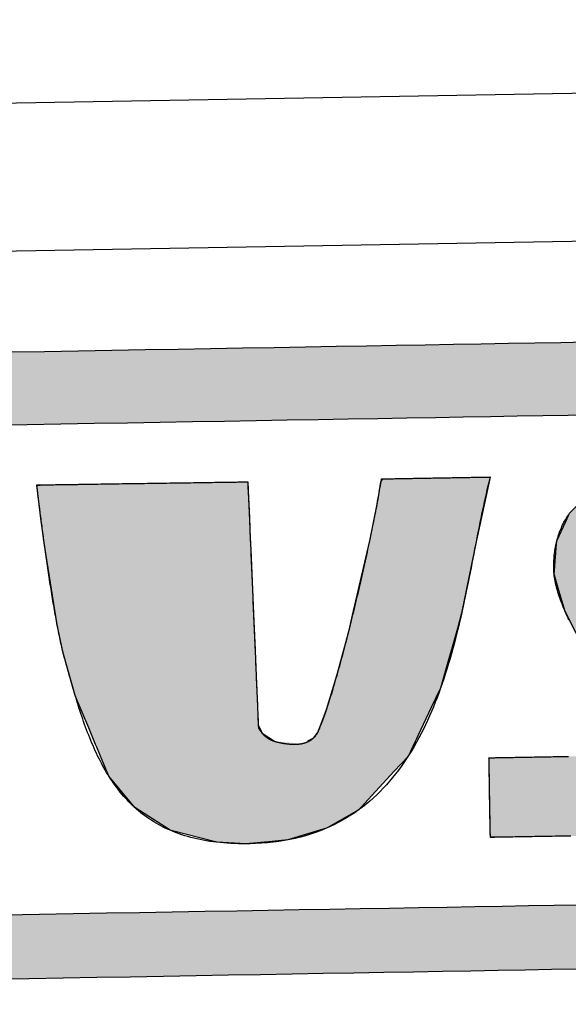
# Model space of a CAD drawing. Extents: x 562 to 7231, y 5567 to 12226.
# Tile 25 of 54: x 3429 to 3540, y 8144 to 8343. Entities that reach past the tile are written whole.
import ezdxf

# ---------------------------------------------------------------- set-up
doc = ezdxf.new("R2010")
doc.units = 0
doc.layers.get('0').update_dxf_attribs({"linetype": 'CONTINUOUS'})
doc.layers.add('LOGO', color=7, linetype='CONTINUOUS')

# ---------------------------------------------------------------- blocks, each defined once
blk = doc.blocks.new('*U28')
at = {"layer": 'LOGO', "color": 8, "linetype": 'CONTINUOUS'}
for p, q in [((46.538, 27.324), (46.631, 27.328)), ((46.539, 27.32), (46.538, 27.324)), ((46.539, 27.318), (46.539, 27.32)), ((46.539, 27.317), (46.539, 27.318)), ((46.552, 27.193), (46.539, 27.317)), ((46.631, 27.328), (46.731, 27.331)), ((46.731, 27.331), (46.802, 27.334)), ((46.802, 27.334), (47.724, 27.331)), ((47.724, 27.331), (49.042, 27.328)), ((49.042, 27.328), (50.26, 27.324)), ((50.26, 27.324), (51.732, 27.32)), ((51.732, 27.32), (52.542, 27.318)), ((52.542, 27.318), (52.694, 27.317)), ((52.694, 27.317), (52.697, 27.193)), ((56.58, 27.245), (56.632, 27.335)), ((59.773, 27.335), (59.752, 27.245)), ((46.572, 26.988), (46.552, 27.193)), ((52.697, 27.193), (52.703, 26.988)), ((56.486, 26.75), (56.58, 27.245)), ((59.752, 27.245), (59.634, 26.75)), ((46.588, 26.846), (46.572, 26.988)), ((46.649, 26.278), (46.588, 26.846)), ((52.703, 26.988), (52.706, 26.846)), ((52.706, 26.846), (52.721, 26.278)), ((56.235, 25.582), (56.486, 26.75)), ((59.634, 26.75), (59.355, 25.582)), ((46.723, 25.653), (46.649, 26.278)), ((52.721, 26.278), (52.737, 25.653)), ((46.761, 25.328), (46.723, 25.653)), ((52.737, 25.653), (52.745, 25.328)), ((56.214, 25.5), (56.235, 25.582)), ((59.355, 25.582), (59.335, 25.5)), ((47.06, 23.244), (46.761, 25.328)), ((52.745, 25.328), (52.798, 23.244)), ((55.683, 23.374), (56.214, 25.5)), ((59.335, 25.5), (58.865, 23.374)), ((55.574, 22.936), (55.683, 23.374)), ((58.865, 23.374), (58.734, 22.936)), ((47.224, 22.412), (47.06, 23.244)), ((52.798, 23.244), (52.82, 22.412)), ((55.217, 21.686), (55.574, 22.936)), ((58.734, 22.936), (58.359, 21.686)), ((47.231, 22.379), (47.224, 22.412)), ((52.82, 22.412), (52.82, 22.379)), ((47.549, 21.172), (47.231, 22.379)), ((52.82, 22.379), (52.851, 21.172)), ((55.059, 21.202), (55.217, 21.686)), ((58.359, 21.686), (58.214, 21.202)), ((47.609, 21.021), (47.549, 21.172)), ((47.928, 20.222), (47.609, 21.021)), ((52.851, 21.172), (52.855, 21.021)), ((52.855, 21.021), (52.876, 20.222)), ((54.877, 20.64), (55.059, 21.202)), ((58.214, 21.202), (57.934, 20.64)), ((54.616, 19.985), (54.877, 20.64)), ((57.934, 20.64), (57.608, 19.985)), ((48.026, 19.975), (47.928, 20.222)), ((52.876, 20.222), (52.985, 19.975)), ((48.121, 19.735), (48.026, 19.975)), ((52.985, 19.975), (53.342, 19.735)), ((54.489, 19.817), (54.616, 19.985)), ((57.608, 19.985), (57.525, 19.817)), ((48.154, 19.653), (48.121, 19.735)), ((48.323, 19.227), (48.154, 19.653)), ((54.311, 19.735), (54.489, 19.817)), ((57.443, 19.653), (57.231, 19.227)), ((57.484, 19.735), (57.443, 19.653)), ((57.525, 19.817), (57.484, 19.735)), ((48.494, 18.799), (48.323, 19.227)), ((57.231, 19.227), (56.822, 18.799)), ((49.233, 17.872), (48.494, 18.799)), ((56.822, 18.799), (55.937, 17.872)), ((49.497, 17.695), (49.233, 17.872)), ((55.937, 17.872), (55.768, 17.695)), ((50.247, 17.192), (49.497, 17.695)), ((55.768, 17.695), (54.849, 17.192)), ((50.324, 17.171), (50.247, 17.192)), ((51.489, 16.85), (50.324, 17.171)), ((54.81, 17.171), (53.676, 16.85)), ((54.849, 17.192), (54.81, 17.171)), ((51.612, 16.816), (51.489, 16.85)), ((52.448, 16.759), (51.612, 16.816)), ((53.22, 16.816), (52.448, 16.759)), ((53.676, 16.85), (53.22, 16.816))]:
    blk.add_line(p, q, dxfattribs=at)
at = {"layer": 'LOGO', "color": 8, "linetype": 'CONTINUOUS', "extrusion": (0, 0, -1)}
for points in [[(-46.631, 27.328), (-50.26, 27.324), (-46.538, 27.324)], [(-46.538, 27.324), (-51.732, 27.32), (-46.539, 27.32)], [(-46.538, 27.324), (-50.26, 27.324), (-51.732, 27.32)], [(-46.539, 27.32), (-52.542, 27.318), (-46.539, 27.318)], [(-46.539, 27.32), (-51.732, 27.32), (-52.542, 27.318)], [(-46.539, 27.318), (-52.694, 27.317), (-46.539, 27.317)], [(-46.539, 27.318), (-52.542, 27.318), (-52.694, 27.317)], [(-46.539, 27.317), (-52.697, 27.193), (-46.552, 27.193)], [(-46.539, 27.317), (-52.694, 27.317), (-52.697, 27.193)], [(-46.731, 27.331), (-49.042, 27.328), (-46.631, 27.328)], [(-46.631, 27.328), (-49.042, 27.328), (-50.26, 27.324)], [(-46.802, 27.334), (-47.724, 27.331), (-46.731, 27.331)], [(-46.731, 27.331), (-47.724, 27.331), (-49.042, 27.328)], [(-56.632, 27.335), (-59.752, 27.245), (-56.58, 27.245)], [(-56.632, 27.335), (-59.773, 27.335), (-59.752, 27.245)], [(-46.552, 27.193), (-52.703, 26.988), (-46.572, 26.988)], [(-46.552, 27.193), (-52.697, 27.193), (-52.703, 26.988)], [(-56.58, 27.245), (-59.634, 26.75), (-56.486, 26.75)], [(-56.58, 27.245), (-59.752, 27.245), (-59.634, 26.75)], [(-46.572, 26.988), (-52.706, 26.846), (-46.588, 26.846)], [(-46.572, 26.988), (-52.703, 26.988), (-52.706, 26.846)], [(-46.588, 26.846), (-52.721, 26.278), (-46.649, 26.278)], [(-46.588, 26.846), (-52.706, 26.846), (-52.721, 26.278)], [(-56.486, 26.75), (-59.355, 25.582), (-56.235, 25.582)], [(-56.486, 26.75), (-59.634, 26.75), (-59.355, 25.582)], [(-46.649, 26.278), (-52.737, 25.653), (-46.723, 25.653)], [(-46.649, 26.278), (-52.721, 26.278), (-52.737, 25.653)], [(-46.723, 25.653), (-52.745, 25.328), (-46.761, 25.328)], [(-46.723, 25.653), (-52.737, 25.653), (-52.745, 25.328)], [(-56.235, 25.582), (-59.335, 25.5), (-56.214, 25.5)], [(-56.235, 25.582), (-59.355, 25.582), (-59.335, 25.5)], [(-46.761, 25.328), (-52.798, 23.244), (-47.06, 23.244)], [(-46.761, 25.328), (-52.745, 25.328), (-52.798, 23.244)], [(-56.214, 25.5), (-58.865, 23.374), (-55.683, 23.374)], [(-56.214, 25.5), (-59.335, 25.5), (-58.865, 23.374)], [(-55.683, 23.374), (-58.734, 22.936), (-55.574, 22.936)], [(-55.683, 23.374), (-58.865, 23.374), (-58.734, 22.936)], [(-47.06, 23.244), (-52.82, 22.412), (-47.224, 22.412)], [(-47.06, 23.244), (-52.798, 23.244), (-52.82, 22.412)], [(-55.574, 22.936), (-58.359, 21.686), (-55.217, 21.686)], [(-55.574, 22.936), (-58.734, 22.936), (-58.359, 21.686)], [(-47.224, 22.412), (-52.82, 22.379), (-47.231, 22.379)], [(-47.224, 22.412), (-52.82, 22.412), (-52.82, 22.379)], [(-47.231, 22.379), (-52.851, 21.172), (-47.549, 21.172)], [(-47.231, 22.379), (-52.82, 22.379), (-52.851, 21.172)], [(-55.217, 21.686), (-58.214, 21.202), (-55.059, 21.202)], [(-55.217, 21.686), (-58.359, 21.686), (-58.214, 21.202)], [(-47.549, 21.172), (-52.855, 21.021), (-47.609, 21.021)], [(-47.549, 21.172), (-52.851, 21.172), (-52.855, 21.021)], [(-47.609, 21.021), (-52.876, 20.222), (-47.928, 20.222)], [(-47.609, 21.021), (-52.855, 21.021), (-52.876, 20.222)], [(-55.059, 21.202), (-57.934, 20.64), (-54.877, 20.64)], [(-55.059, 21.202), (-58.214, 21.202), (-57.934, 20.64)], [(-54.877, 20.64), (-57.608, 19.985), (-54.616, 19.985)], [(-54.877, 20.64), (-57.934, 20.64), (-57.608, 19.985)], [(-47.928, 20.222), (-52.985, 19.975), (-48.026, 19.975)], [(-47.928, 20.222), (-52.876, 20.222), (-52.985, 19.975)], [(-48.026, 19.975), (-53.342, 19.735), (-48.121, 19.735)], [(-48.026, 19.975), (-52.985, 19.975), (-53.342, 19.735)], [(-54.616, 19.985), (-57.525, 19.817), (-54.489, 19.817)], [(-54.616, 19.985), (-57.608, 19.985), (-57.525, 19.817)], [(-48.121, 19.735), (-54.135, 19.653), (-48.154, 19.653)], [(-48.121, 19.735), (-53.342, 19.735), (-54.135, 19.653)], [(-48.154, 19.653), (-57.231, 19.227), (-48.323, 19.227)], [(-48.154, 19.653), (-57.443, 19.653), (-57.231, 19.227)], [(-54.311, 19.735), (-57.443, 19.653), (-54.135, 19.653)], [(-54.489, 19.817), (-57.484, 19.735), (-54.311, 19.735)], [(-54.311, 19.735), (-57.484, 19.735), (-57.443, 19.653)], [(-54.489, 19.817), (-57.525, 19.817), (-57.484, 19.735)], [(-48.323, 19.227), (-56.822, 18.799), (-48.494, 18.799)], [(-48.323, 19.227), (-57.231, 19.227), (-56.822, 18.799)], [(-48.494, 18.799), (-55.937, 17.872), (-49.233, 17.872)], [(-48.494, 18.799), (-56.822, 18.799), (-55.937, 17.872)], [(-49.233, 17.872), (-55.768, 17.695), (-49.497, 17.695)], [(-49.233, 17.872), (-55.937, 17.872), (-55.768, 17.695)], [(-49.497, 17.695), (-54.849, 17.192), (-50.247, 17.192)], [(-49.497, 17.695), (-55.768, 17.695), (-54.849, 17.192)], [(-50.247, 17.192), (-54.81, 17.171), (-50.324, 17.171)], [(-50.247, 17.192), (-54.849, 17.192), (-54.81, 17.171)], [(-50.324, 17.171), (-53.676, 16.85), (-51.489, 16.85)], [(-50.324, 17.171), (-54.81, 17.171), (-53.676, 16.85)], [(-51.489, 16.85), (-53.22, 16.816), (-51.612, 16.816)], [(-51.489, 16.85), (-53.676, 16.85), (-53.22, 16.816)], [(-51.612, 16.816), (-53.22, 16.816), (-52.448, 16.759)]]:
    blk.add_solid(points, dxfattribs=at)
blk = doc.blocks.new('*U29')
at = {"layer": 'LOGO', "color": 8, "linetype": 'CONTINUOUS', "extrusion": (0, 0, -1)}
for points in [[(-2.698, 31.16), (-73.405, 30.582), (-1.413, 30.582)], [(-3.351, 31.226), (-72.119, 31.16), (-2.698, 31.16)], [(-2.698, 31.16), (-72.119, 31.16), (-73.405, 30.582)], [(-3.351, 31.226), (-71.417, 31.226), (-72.119, 31.16)], [(-1.413, 30.582), (-74.315, 29.53), (-0.502, 29.53)], [(-1.413, 30.582), (-73.405, 30.582), (-74.315, 29.53)], [(-0.502, 29.53), (-74.438, 29.093), (-0.38, 29.093)], [(-0.502, 29.53), (-74.315, 29.53), (-74.438, 29.093)], [(-0.488, 14.811), (-74.153, 14.36), (-0.664, 14.36)], [(-0.488, 14.811), (-74.329, 14.811), (-74.153, 14.36)], [(-0.664, 14.36), (-73.146, 13.4), (-1.671, 13.4)], [(-0.664, 14.36), (-74.153, 14.36), (-73.146, 13.4)], [(-1.671, 13.4), (-71.797, 12.948), (-3.02, 12.948)], [(-1.671, 13.4), (-73.146, 13.4), (-71.797, 12.948)], [(-3.02, 12.948), (-71.454, 12.931), (-3.364, 12.931)], [(-3.02, 12.948), (-71.797, 12.948), (-71.454, 12.931)]]:
    blk.add_solid(points, dxfattribs=at)
blk = doc.blocks.new('*U33')
at = {"layer": 'LOGO', "color": 8, "linetype": 'CONTINUOUS'}
for p, q in [((63.456, 27.197), (64.133, 27.297)), ((64.133, 27.297), (64.387, 27.334)), ((64.387, 27.334), (64.463, 27.335)), ((70.189, 27.335), (70.19, 27.334)), ((70.19, 27.334), (70.311, 27.297)), ((70.311, 27.297), (70.311, 27.197)), ((62.695, 26.839), (63.456, 27.197)), ((70.311, 27.197), (70.311, 26.839)), ((62.06, 26.235), (62.666, 26.825)), ((62.666, 26.825), (62.695, 26.839)), ((70.311, 26.839), (70.311, 26.825)), ((70.311, 26.825), (70.311, 26.235)), ((61.95, 26.002), (62.06, 26.235)), ((70.311, 26.235), (70.311, 26.002)), ((61.684, 25.443), (61.95, 26.002)), ((70.311, 26.002), (70.306, 25.443)), ((61.65, 25.116), (61.684, 25.443)), ((70.306, 25.443), (70.303, 25.116)), ((61.622, 24.852), (61.646, 25.08)), ((61.646, 25.08), (61.649, 25.106)), ((61.649, 25.106), (61.65, 25.116)), ((67.295, 25.106), (67.267, 25.08)), ((67.267, 25.08), (67.276, 24.852)), ((67.502, 25.116), (67.295, 25.106)), ((61.593, 24.568), (61.622, 24.852)), ((67.276, 24.852), (67.427, 24.568)), ((61.584, 24.478), (61.593, 24.568)), ((61.69, 24.09), (61.584, 24.478)), ((67.427, 24.568), (67.474, 24.478)), ((67.474, 24.478), (67.68, 24.09)), ((61.887, 23.37), (61.69, 24.09)), ((67.68, 24.09), (68.054, 23.37)), ((62.185, 22.759), (61.887, 23.37)), ((68.054, 23.37), (68.372, 22.759)), ((62.485, 22.141), (62.185, 22.759)), ((68.372, 22.759), (68.674, 22.141)), ((62.968, 21.268), (62.485, 22.141)), ((68.674, 22.141), (69.102, 21.268)), ((63.151, 20.937), (62.968, 21.268)), ((69.102, 21.268), (69.24, 20.937)), ((63.6, 20.028), (63.151, 20.937)), ((69.24, 20.937), (69.621, 20.028)), ((63.662, 19.902), (63.6, 20.028)), ((63.746, 19.63), (63.662, 19.902)), ((69.621, 20.028), (69.653, 19.902)), ((69.653, 19.902), (69.724, 19.63)), ((63.789, 19.493), (63.746, 19.63)), ((69.724, 19.63), (69.716, 19.493)), ((63.808, 19.285), (63.789, 19.493)), ((63.809, 19.211), (63.808, 19.285)), ((69.705, 19.285), (69.701, 19.211)), ((69.716, 19.493), (69.705, 19.285)), ((59.591, 18.938), (59.598, 19.144)), ((63.706, 19.144), (63.809, 19.211)), ((69.697, 19.144), (69.686, 18.938)), ((69.701, 19.211), (69.697, 19.144)), ((59.591, 18.889), (59.591, 18.938)), ((59.591, 18.459), (59.591, 18.889)), ((69.683, 18.889), (69.575, 18.459)), ((69.686, 18.938), (69.683, 18.889)), ((59.591, 18.184), (59.591, 18.459)), ((69.575, 18.459), (69.506, 18.184)), ((59.591, 17.656), (59.591, 18.184)), ((69.506, 18.184), (69.214, 17.656)), ((59.591, 17.591), (59.591, 17.656)), ((59.591, 17.112), (59.591, 17.591)), ((69.127, 17.591), (68.488, 17.112)), ((69.214, 17.656), (69.127, 17.591)), ((59.591, 17.032), (59.591, 17.112)), ((59.591, 16.841), (59.591, 17.032)), ((68.382, 17.032), (67.493, 16.841)), ((68.488, 17.112), (68.382, 17.032)), ((59.747, 16.82), (59.591, 16.841)), ((65.932, 16.819), (65.745, 16.82)), ((66.073, 16.815), (65.932, 16.819)), ((66.371, 16.807), (66.073, 16.815)), ((67.372, 16.815), (66.371, 16.807)), ((67.39, 16.819), (67.372, 16.815)), ((67.391, 16.82), (67.39, 16.819)), ((67.493, 16.841), (67.391, 16.82))]:
    blk.add_line(p, q, dxfattribs=at)
at = {"layer": 'LOGO', "color": 8, "linetype": 'CONTINUOUS', "extrusion": (0, 0, -1)}
for points in [[(-64.133, 27.297), (-70.311, 27.197), (-63.456, 27.197)], [(-64.387, 27.334), (-70.311, 27.297), (-64.133, 27.297)], [(-64.133, 27.297), (-70.311, 27.297), (-70.311, 27.197)], [(-64.463, 27.335), (-70.19, 27.334), (-64.387, 27.334)], [(-64.387, 27.334), (-70.19, 27.334), (-70.311, 27.297)], [(-64.463, 27.335), (-70.189, 27.335), (-70.19, 27.334)], [(-63.456, 27.197), (-70.311, 26.839), (-62.695, 26.839)], [(-63.456, 27.197), (-70.311, 27.197), (-70.311, 26.839)], [(-62.666, 26.825), (-70.311, 26.235), (-62.06, 26.235)], [(-62.695, 26.839), (-70.311, 26.825), (-62.666, 26.825)], [(-62.666, 26.825), (-70.311, 26.825), (-70.311, 26.235)], [(-62.695, 26.839), (-70.311, 26.839), (-70.311, 26.825)], [(-62.06, 26.235), (-70.311, 26.002), (-61.95, 26.002)], [(-62.06, 26.235), (-70.311, 26.235), (-70.311, 26.002)], [(-61.95, 26.002), (-70.306, 25.443), (-61.684, 25.443)], [(-61.95, 26.002), (-70.311, 26.002), (-70.306, 25.443)], [(-61.684, 25.443), (-70.303, 25.116), (-61.65, 25.116)], [(-61.684, 25.443), (-70.306, 25.443), (-70.303, 25.116)], [(-61.646, 25.08), (-67.276, 24.852), (-61.622, 24.852)], [(-61.649, 25.106), (-67.267, 25.08), (-61.646, 25.08)], [(-61.646, 25.08), (-67.267, 25.08), (-67.276, 24.852)], [(-61.65, 25.116), (-67.295, 25.106), (-61.649, 25.106)], [(-61.649, 25.106), (-67.295, 25.106), (-67.267, 25.08)], [(-61.65, 25.116), (-67.502, 25.116), (-67.295, 25.106)], [(-61.622, 24.852), (-67.427, 24.568), (-61.593, 24.568)], [(-61.622, 24.852), (-67.276, 24.852), (-67.427, 24.568)], [(-61.593, 24.568), (-67.474, 24.478), (-61.584, 24.478)], [(-61.584, 24.478), (-67.68, 24.09), (-61.69, 24.09)], [(-61.584, 24.478), (-67.474, 24.478), (-67.68, 24.09)], [(-61.593, 24.568), (-67.427, 24.568), (-67.474, 24.478)], [(-61.69, 24.09), (-68.054, 23.37), (-61.887, 23.37)], [(-61.69, 24.09), (-67.68, 24.09), (-68.054, 23.37)], [(-61.887, 23.37), (-68.372, 22.759), (-62.185, 22.759)], [(-61.887, 23.37), (-68.054, 23.37), (-68.372, 22.759)], [(-62.185, 22.759), (-68.674, 22.141), (-62.485, 22.141)], [(-62.185, 22.759), (-68.372, 22.759), (-68.674, 22.141)], [(-62.485, 22.141), (-69.102, 21.268), (-62.968, 21.268)], [(-62.485, 22.141), (-68.674, 22.141), (-69.102, 21.268)], [(-62.968, 21.268), (-69.24, 20.937), (-63.151, 20.937)], [(-62.968, 21.268), (-69.102, 21.268), (-69.24, 20.937)], [(-63.151, 20.937), (-69.621, 20.028), (-63.6, 20.028)], [(-63.151, 20.937), (-69.24, 20.937), (-69.621, 20.028)], [(-63.6, 20.028), (-69.653, 19.902), (-63.662, 19.902)], [(-63.6, 20.028), (-69.621, 20.028), (-69.653, 19.902)], [(-63.662, 19.902), (-69.724, 19.63), (-63.746, 19.63)], [(-63.662, 19.902), (-69.653, 19.902), (-69.724, 19.63)], [(-63.746, 19.63), (-69.716, 19.493), (-63.789, 19.493)], [(-63.746, 19.63), (-69.724, 19.63), (-69.716, 19.493)], [(-63.789, 19.493), (-69.705, 19.285), (-63.808, 19.285)], [(-63.789, 19.493), (-69.716, 19.493), (-69.705, 19.285)], [(-63.808, 19.285), (-69.701, 19.211), (-63.809, 19.211)], [(-63.808, 19.285), (-69.705, 19.285), (-69.701, 19.211)], [(-59.598, 19.144), (-69.686, 18.938), (-59.591, 18.938)], [(-59.598, 19.144), (-69.697, 19.144), (-69.686, 18.938)], [(-63.809, 19.211), (-69.697, 19.144), (-63.706, 19.144)], [(-63.809, 19.211), (-69.701, 19.211), (-69.697, 19.144)], [(-59.591, 18.938), (-69.683, 18.889), (-59.591, 18.889)], [(-59.591, 18.938), (-69.686, 18.938), (-69.683, 18.889)], [(-59.591, 18.889), (-69.575, 18.459), (-59.591, 18.459)], [(-59.591, 18.889), (-69.683, 18.889), (-69.575, 18.459)], [(-59.591, 18.459), (-69.506, 18.184), (-59.591, 18.184)], [(-59.591, 18.459), (-69.575, 18.459), (-69.506, 18.184)], [(-59.591, 18.184), (-69.214, 17.656), (-59.591, 17.656)], [(-59.591, 18.184), (-69.506, 18.184), (-69.214, 17.656)], [(-59.591, 17.656), (-69.127, 17.591), (-59.591, 17.591)], [(-59.591, 17.656), (-69.214, 17.656), (-69.127, 17.591)], [(-59.591, 17.591), (-68.488, 17.112), (-59.591, 17.112)], [(-59.591, 17.591), (-69.127, 17.591), (-68.488, 17.112)], [(-59.591, 17.112), (-68.382, 17.032), (-59.591, 17.032)], [(-59.591, 17.112), (-68.488, 17.112), (-68.382, 17.032)], [(-59.591, 17.032), (-67.493, 16.841), (-59.591, 16.841)], [(-59.591, 17.032), (-68.382, 17.032), (-67.493, 16.841)], [(-59.591, 16.841), (-67.391, 16.82), (-59.747, 16.82)], [(-59.591, 16.841), (-67.493, 16.841), (-67.391, 16.82)], [(-65.745, 16.82), (-67.39, 16.819), (-65.932, 16.819)], [(-65.745, 16.82), (-67.391, 16.82), (-67.39, 16.819)], [(-65.932, 16.819), (-67.372, 16.815), (-66.073, 16.815)], [(-65.932, 16.819), (-67.39, 16.819), (-67.372, 16.815)], [(-66.073, 16.815), (-67.372, 16.815), (-66.371, 16.807)]]:
    blk.add_solid(points, dxfattribs=at)
blk = doc.blocks.new('KLAUS')
at = {"layer": 'LOGO'}
for points in [[(45.835, 31.226, 0), (46.83, 31.226, 0), (47.818, 31.226, 0), (48.797, 31.226, 0), (49.767, 31.226, 0), (50.726, 31.226, 0), (51.675, 31.226, 0), (52.611, 31.226, 0), (53.535, 31.226, 0), (54.446, 31.226, 0), (55.342, 31.226, 0), (56.223, 31.226, 0), (57.088, 31.226, 0), (57.935, 31.226, 0), (58.766, 31.226, 0), (59.578, 31.226, 0), (60.37, 31.226, 0), (61.142, 31.226, 0), (61.894, 31.226, 0), (62.623, 31.226, 0)], [(62.058, 12.931, 0), (61.311, 12.931, 0), (60.543, 12.931, 0), (59.755, 12.931, 0), (58.948, 12.931, 0), (58.122, 12.931, 0), (57.278, 12.931, 0), (56.416, 12.931, 0), (55.539, 12.931, 0), (54.646, 12.931, 0), (53.739, 12.931, 0), (52.818, 12.931, 0), (51.884, 12.931, 0), (50.938, 12.931, 0), (49.981, 12.931, 0), (49.013, 12.931, 0), (48.036, 12.931, 0), (47.05, 12.931, 0), (46.057, 12.931, 0), (45.056, 12.931, 0)], [(45.407, 14.811, 0), (46.397, 14.811, 0), (47.379, 14.811, 0), (48.353, 14.811, 0), (49.318, 14.811, 0), (50.273, 14.811, 0), (51.218, 14.811, 0), (52.151, 14.811, 0), (53.072, 14.811, 0), (53.979, 14.811, 0), (54.873, 14.811, 0), (55.752, 14.811, 0), (56.615, 14.811, 0), (57.462, 14.811, 0), (58.291, 14.811, 0), (59.103, 14.811, 0), (59.895, 14.811, 0), (60.668, 14.811, 0), (61.42, 14.811, 0), (62.151, 14.811, 0)], [(62.782, 29.093, 0), (62.071, 29.093, 0), (61.338, 29.093, 0), (60.583, 29.093, 0), (59.808, 29.093, 0), (59.014, 29.093, 0), (58.2, 29.093, 0), (57.369, 29.093, 0), (56.52, 29.093, 0), (55.655, 29.093, 0), (54.775, 29.093, 0), (53.879, 29.093, 0), (52.97, 29.093, 0), (52.048, 29.093, 0), (51.114, 29.093, 0), (50.168, 29.093, 0), (49.211, 29.093, 0), (48.245, 29.093, 0), (47.27, 29.093, 0), (46.287, 29.093, 0), (45.297, 29.093, 0)], [(52.694, 27.317, 0), (52.694, 27.315, 0), (52.694, 27.309, 0), (52.695, 27.298, 0), (52.695, 27.283, 0), (52.696, 27.264, 0), (52.696, 27.241, 0), (52.697, 27.215, 0), (52.698, 27.184, 0), (52.699, 27.151, 0), (52.7, 27.113, 0), (52.701, 27.072, 0), (52.702, 27.027, 0), (52.703, 26.979, 0), (52.704, 26.928, 0), (52.706, 26.874, 0), (52.707, 26.817, 0), (52.709, 26.756, 0), (52.71, 26.693, 0), (52.712, 26.627, 0), (52.714, 26.558, 0), (52.715, 26.487, 0), (52.717, 26.413, 0), (52.719, 26.337, 0), (52.721, 26.258, 0), (52.723, 26.178, 0), (52.725, 26.095, 0), (52.728, 26.009, 0), (52.73, 25.922, 0), (52.732, 25.833, 0), (52.734, 25.742, 0), (52.737, 25.65, 0), (52.739, 25.556, 0), (52.742, 25.46, 0), (52.744, 25.363, 0), (52.747, 25.264, 0), (52.749, 25.164, 0), (52.752, 25.063, 0), (52.755, 24.961, 0), (52.757, 24.858, 0), (52.76, 24.754, 0), (52.763, 24.649, 0), (52.765, 24.543, 0), (52.768, 24.436, 0), (52.771, 24.329, 0), (52.773, 24.222, 0), (52.776, 24.114, 0), (52.779, 24.006, 0), (52.782, 23.897, 0), (52.784, 23.789, 0), (52.787, 23.68, 0), (52.79, 23.572, 0), (52.793, 23.463, 0), (52.795, 23.355, 0), (52.798, 23.247, 0), (52.801, 23.14, 0), (52.804, 23.032, 0), (52.806, 22.926, 0), (52.809, 22.82, 0), (52.812, 22.715, 0), (52.815, 22.611, 0), (52.817, 22.508, 0), (52.82, 22.405, 0), (52.822, 22.304, 0), (52.825, 22.204, 0), (52.827, 22.105, 0), (52.83, 22.008, 0), (52.832, 21.912, 0), (52.835, 21.818, 0), (52.837, 21.725, 0), (52.84, 21.634, 0), (52.842, 21.545, 0), (52.844, 21.457, 0), (52.846, 21.372, 0), (52.848, 21.289, 0), (52.85, 21.208, 0), (52.852, 21.129, 0), (52.854, 21.052, 0), (52.856, 20.978, 0), (52.858, 20.907, 0), (52.86, 20.838, 0), (52.861, 20.772, 0), (52.863, 20.708, 0), (52.865, 20.648, 0), (52.866, 20.59, 0), (52.867, 20.535, 0), (52.869, 20.484, 0), (52.87, 20.436, 0), (52.871, 20.391, 0), (52.872, 20.349, 0), (52.873, 20.311, 0), (52.874, 20.277, 0), (52.875, 20.246, 0), (52.876, 20.219, 0), (52.876, 20.196, 0), (52.877, 20.177, 0), (52.877, 20.162, 0), (52.877, 20.151, 0), (52.877, 20.144, 0), (52.878, 20.141, 0), (52.881, 20.134, 0), (52.885, 20.127, 0), (52.889, 20.119, 0), (52.893, 20.112, 0), (52.897, 20.104, 0), (52.901, 20.097, 0), (52.905, 20.09, 0), (52.909, 20.083, 0), (52.914, 20.076, 0), (52.918, 20.069, 0), (52.922, 20.062, 0), (52.926, 20.055, 0), (52.931, 20.049, 0), (52.935, 20.042, 0), (52.94, 20.035, 0), (52.944, 20.029, 0), (52.949, 20.023, 0), (52.953, 20.016, 0), (52.958, 20.01, 0), (52.962, 20.004, 0), (52.967, 19.998, 0), (52.971, 19.992, 0), (52.976, 19.986, 0), (52.981, 19.98, 0), (52.986, 19.974, 0), (52.99, 19.969, 0), (52.995, 19.963, 0), (53, 19.957, 0), (53.005, 19.952, 0), (53.01, 19.946, 0), (53.015, 19.941, 0), (53.02, 19.936, 0), (53.025, 19.931, 0), (53.03, 19.925, 0), (53.035, 19.92, 0), (53.04, 19.915, 0), (53.046, 19.91, 0), (53.051, 19.905, 0), (53.056, 19.901, 0), (53.061, 19.896, 0), (53.067, 19.891, 0), (53.072, 19.887, 0), (53.077, 19.882, 0), (53.083, 19.878, 0), (53.088, 19.873, 0), (53.094, 19.869, 0), (53.099, 19.864, 0), (53.105, 19.86, 0), (53.11, 19.856, 0), (53.116, 19.852, 0), (53.121, 19.848, 0), (53.127, 19.843, 0), (53.133, 19.84, 0), (53.139, 19.836, 0), (53.144, 19.832, 0), (53.15, 19.828, 0), (53.156, 19.824, 0), (53.162, 19.82, 0), (53.167, 19.817, 0), (53.173, 19.813, 0), (53.179, 19.81, 0), (53.185, 19.806, 0), (53.191, 19.803, 0), (53.197, 19.799, 0), (53.203, 19.796, 0), (53.209, 19.793, 0), (53.215, 19.79, 0), (53.222, 19.786, 0), (53.228, 19.783, 0), (53.234, 19.78, 0), (53.24, 19.777, 0), (53.246, 19.774, 0), (53.253, 19.771, 0), (53.259, 19.768, 0), (53.265, 19.765, 0), (53.272, 19.762, 0), (53.278, 19.76, 0), (53.284, 19.757, 0), (53.291, 19.754, 0), (53.297, 19.752, 0), (53.304, 19.749, 0), (53.31, 19.747, 0), (53.317, 19.744, 0), (53.323, 19.741, 0), (53.33, 19.739, 0), (53.337, 19.737, 0), (53.343, 19.734, 0), (53.35, 19.732, 0), (53.356, 19.73, 0), (53.363, 19.727, 0), (53.37, 19.725, 0), (53.377, 19.723, 0), (53.383, 19.721, 0), (53.39, 19.719, 0), (53.397, 19.717, 0), (53.404, 19.715, 0), (53.411, 19.713, 0), (53.418, 19.711, 0), (53.425, 19.709, 0), (53.438, 19.706, 0), (53.452, 19.702, 0), (53.467, 19.699, 0), (53.482, 19.695, 0), (53.496, 19.692, 0), (53.511, 19.689, 0), (53.526, 19.686, 0), (53.541, 19.683, 0), (53.556, 19.68, 0), (53.57, 19.677, 0), (53.585, 19.674, 0), (53.6, 19.672, 0), (53.614, 19.669, 0), (53.629, 19.667, 0), (53.644, 19.664, 0), (53.659, 19.662, 0), (53.673, 19.66, 0), (53.688, 19.657, 0), (53.703, 19.655, 0), (53.718, 19.654, 0), (53.732, 19.652, 0), (53.747, 19.65, 0), (53.761, 19.648, 0), (53.776, 19.647, 0), (53.79, 19.645, 0), (53.805, 19.644, 0), (53.819, 19.643, 0), (53.834, 19.642, 0), (53.848, 19.641, 0), (53.863, 19.64, 0), (53.877, 19.639, 0), (53.891, 19.639, 0), (53.906, 19.638, 0), (53.92, 19.638, 0), (53.934, 19.638, 0), (53.948, 19.638, 0), (53.962, 19.638, 0), (53.976, 19.638, 0), (53.99, 19.639, 0), (54.004, 19.639, 0), (54.017, 19.64, 0), (54.031, 19.641, 0), (54.045, 19.642, 0), (54.058, 19.643, 0), (54.072, 19.644, 0), (54.085, 19.646, 0), (54.099, 19.648, 0), (54.112, 19.649, 0), (54.125, 19.651, 0), (54.138, 19.654, 0), (54.151, 19.656, 0), (54.164, 19.658, 0), (54.177, 19.661, 0), (54.19, 19.664, 0), (54.202, 19.667, 0), (54.215, 19.67, 0), (54.227, 19.674, 0), (54.24, 19.677, 0), (54.252, 19.681, 0), (54.264, 19.685, 0), (54.276, 19.689, 0), (54.288, 19.694, 0), (54.3, 19.699, 0), (54.312, 19.703, 0), (54.323, 19.709, 0), (54.335, 19.714, 0), (54.346, 19.719, 0), (54.358, 19.725, 0), (54.369, 19.731, 0), (54.38, 19.737, 0), (54.391, 19.743, 0), (54.401, 19.75, 0), (54.412, 19.757, 0), (54.422, 19.764, 0), (54.433, 19.771, 0), (54.443, 19.779, 0), (54.453, 19.786, 0), (54.463, 19.794, 0), (54.473, 19.802, 0), (54.482, 19.811, 0), (54.492, 19.82, 0), (54.501, 19.829, 0), (54.51, 19.838, 0), (54.519, 19.847, 0), (54.528, 19.857, 0), (54.537, 19.867, 0), (54.545, 19.877, 0), (54.554, 19.888, 0), (54.562, 19.899, 0), (54.57, 19.91, 0), (54.578, 19.921, 0), (54.585, 19.933, 0), (54.593, 19.945, 0), (54.6, 19.957, 0), (54.607, 19.969, 0), (54.614, 19.982, 0), (54.621, 19.995, 0), (54.628, 20.008, 0), (54.634, 20.022, 0), (54.649, 20.054, 0), (54.667, 20.096, 0), (54.685, 20.139, 0), (54.704, 20.184, 0), (54.723, 20.231, 0), (54.743, 20.279, 0), (54.762, 20.329, 0), (54.782, 20.381, 0), (54.802, 20.433, 0), (54.822, 20.487, 0), (54.842, 20.543, 0), (54.863, 20.6, 0), (54.884, 20.658, 0), (54.905, 20.718, 0), (54.926, 20.779, 0), (54.947, 20.841, 0), (54.968, 20.904, 0), (54.99, 20.969, 0), (55.012, 21.035, 0), (55.034, 21.102, 0), (55.056, 21.169, 0), (55.078, 21.238, 0), (55.1, 21.309, 0), (55.123, 21.38, 0), (55.145, 21.452, 0), (55.167, 21.525, 0), (55.19, 21.599, 0), (55.213, 21.673, 0), (55.236, 21.749, 0), (55.258, 21.826, 0), (55.281, 21.903, 0), (55.304, 21.981, 0), (55.327, 22.059, 0), (55.35, 22.139, 0), (55.374, 22.219, 0), (55.397, 22.3, 0), (55.42, 22.381, 0), (55.443, 22.463, 0), (55.466, 22.545, 0), (55.489, 22.628, 0), (55.512, 22.712, 0), (55.535, 22.796, 0), (55.559, 22.88, 0), (55.582, 22.965, 0), (55.605, 23.05, 0), (55.628, 23.135, 0), (55.651, 23.221, 0), (55.673, 23.307, 0), (55.696, 23.393, 0), (55.719, 23.479, 0), (55.742, 23.566, 0), (55.764, 23.652, 0), (55.787, 23.739, 0), (55.809, 23.826, 0), (55.831, 23.913, 0), (55.853, 24, 0), (55.875, 24.087, 0), (55.897, 24.174, 0), (55.919, 24.26, 0), (55.94, 24.347, 0), (55.962, 24.433, 0), (55.983, 24.52, 0), (56.004, 24.606, 0), (56.025, 24.692, 0), (56.046, 24.777, 0), (56.066, 24.863, 0), (56.087, 24.948, 0), (56.107, 25.033, 0), (56.127, 25.117, 0), (56.147, 25.201, 0), (56.166, 25.284, 0), (56.185, 25.367, 0), (56.204, 25.45, 0), (56.223, 25.531, 0), (56.242, 25.613, 0), (56.26, 25.693, 0), (56.278, 25.773, 0), (56.296, 25.853, 0), (56.313, 25.932, 0), (56.33, 26.01, 0), (56.347, 26.087, 0), (56.364, 26.163, 0), (56.38, 26.239, 0), (56.396, 26.314, 0), (56.412, 26.387, 0), (56.427, 26.46, 0), (56.442, 26.532, 0), (56.456, 26.604, 0), (56.471, 26.674, 0), (56.484, 26.743, 0), (56.498, 26.811, 0), (56.511, 26.877, 0), (56.524, 26.943, 0), (56.536, 27.008, 0), (56.548, 27.071, 0), (56.56, 27.133, 0), (56.571, 27.194, 0), (56.582, 27.253, 0), (56.592, 27.312, 0), (56.597, 27.335, 0), (56.599, 27.335, 0), (56.603, 27.335, 0), (56.608, 27.335, 0), (56.616, 27.335, 0), (56.626, 27.335, 0), (56.637, 27.335, 0), (56.649, 27.335, 0), (56.664, 27.335, 0), (56.68, 27.335, 0), (56.697, 27.335, 0), (56.717, 27.335, 0), (56.737, 27.335, 0), (56.759, 27.335, 0), (56.783, 27.335, 0), (56.808, 27.335, 0), (56.834, 27.335, 0), (56.861, 27.335, 0), (56.89, 27.335, 0), (56.92, 27.335, 0), (56.951, 27.335, 0), (56.983, 27.335, 0), (57.017, 27.335, 0), (57.051, 27.335, 0), (57.086, 27.335, 0), (57.123, 27.335, 0), (57.16, 27.335, 0), (57.198, 27.335, 0), (57.237, 27.335, 0), (57.277, 27.335, 0), (57.318, 27.335, 0), (57.359, 27.335, 0), (57.401, 27.335, 0), (57.444, 27.335, 0), (57.488, 27.335, 0), (57.532, 27.335, 0), (57.576, 27.335, 0), (57.621, 27.335, 0), (57.667, 27.335, 0), (57.713, 27.335, 0), (57.759, 27.335, 0), (57.806, 27.335, 0), (57.853, 27.335, 0), (57.9, 27.335, 0), (57.947, 27.335, 0), (57.995, 27.335, 0), (58.043, 27.335, 0), (58.091, 27.335, 0), (58.139, 27.335, 0), (58.187, 27.335, 0), (58.235, 27.335, 0), (58.283, 27.335, 0), (58.331, 27.335, 0), (58.379, 27.335, 0), (58.427, 27.335, 0), (58.474, 27.335, 0), (58.522, 27.335, 0), (58.569, 27.335, 0), (58.615, 27.335, 0), (58.661, 27.335, 0), (58.707, 27.335, 0), (58.753, 27.335, 0), (58.798, 27.335, 0), (58.842, 27.335, 0), (58.886, 27.335, 0), (58.93, 27.335, 0), (58.972, 27.335, 0), (59.014, 27.335, 0), (59.056, 27.335, 0), (59.096, 27.335, 0), (59.136, 27.335, 0), (59.175, 27.335, 0), (59.213, 27.335, 0), (59.251, 27.335, 0), (59.287, 27.335, 0), (59.322, 27.335, 0), (59.356, 27.335, 0), (59.39, 27.335, 0), (59.422, 27.335, 0), (59.453, 27.335, 0), (59.483, 27.335, 0), (59.511, 27.335, 0), (59.538, 27.335, 0), (59.564, 27.335, 0), (59.589, 27.335, 0), (59.612, 27.335, 0), (59.634, 27.335, 0), (59.655, 27.335, 0), (59.674, 27.335, 0), (59.691, 27.335, 0), (59.707, 27.335, 0), (59.721, 27.335, 0), (59.734, 27.335, 0), (59.745, 27.335, 0), (59.754, 27.335, 0), (59.762, 27.335, 0), (59.767, 27.335, 0), (59.771, 27.335, 0), (59.773, 27.335, 0), (59.758, 27.282, 0), (59.728, 27.176, 0), (59.699, 27.068, 0), (59.669, 26.958, 0), (59.641, 26.846, 0), (59.612, 26.732, 0), (59.584, 26.616, 0), (59.556, 26.498, 0), (59.528, 26.378, 0), (59.5, 26.257, 0), (59.473, 26.134, 0), (59.445, 26.01, 0), (59.417, 25.884, 0), (59.39, 25.756, 0), (59.362, 25.628, 0), (59.335, 25.498, 0), (59.307, 25.367, 0), (59.279, 25.234, 0), (59.251, 25.101, 0), (59.222, 24.967, 0), (59.194, 24.831, 0), (59.165, 24.695, 0), (59.135, 24.558, 0), (59.105, 24.42, 0), (59.075, 24.282, 0), (59.044, 24.143, 0), (59.013, 24.003, 0), (58.981, 23.863, 0), (58.948, 23.722, 0), (58.915, 23.581, 0), (58.881, 23.44, 0), (58.847, 23.299, 0), (58.811, 23.157, 0), (58.775, 23.016, 0), (58.738, 22.874, 0), (58.7, 22.732, 0), (58.661, 22.591, 0), (58.621, 22.449, 0), (58.58, 22.308, 0), (58.538, 22.167, 0), (58.495, 22.027, 0), (58.451, 21.887, 0), (58.406, 21.747, 0), (58.359, 21.608, 0), (58.311, 21.47, 0), (58.262, 21.332, 0), (58.211, 21.195, 0), (58.159, 21.059, 0), (58.106, 20.924, 0), (58.051, 20.79, 0), (57.995, 20.657, 0), (57.937, 20.524, 0), (57.878, 20.394, 0), (57.817, 20.264, 0), (57.754, 20.135, 0), (57.69, 20.008, 0), (57.623, 19.883, 0), (57.555, 19.759, 0), (57.486, 19.636, 0), (57.414, 19.515, 0), (57.34, 19.396, 0), (57.265, 19.278, 0), (57.188, 19.162, 0), (57.108, 19.049, 0), (57.026, 18.937, 0), (56.943, 18.827, 0), (56.857, 18.719, 0), (56.769, 18.613, 0), (56.679, 18.51, 0), (56.586, 18.409, 0), (56.491, 18.31, 0), (56.394, 18.213, 0), (56.295, 18.119, 0), (56.193, 18.028, 0), (56.088, 17.939, 0), (55.981, 17.853, 0), (55.872, 17.77, 0), (55.76, 17.689, 0), (55.645, 17.611, 0), (55.528, 17.536, 0), (55.407, 17.465, 0), (55.285, 17.396, 0), (55.159, 17.33, 0), (55.03, 17.268, 0), (54.899, 17.209, 0), (54.765, 17.153, 0), (54.627, 17.101, 0), (54.487, 17.052, 0), (54.344, 17.006, 0), (54.198, 16.964, 0), (54.048, 16.926, 0), (53.896, 16.892, 0), (53.74, 16.861, 0), (53.581, 16.834, 0), (53.419, 16.811, 0), (53.253, 16.793, 0), (53.084, 16.778, 0), (52.912, 16.767, 0), (52.736, 16.76, 0), (52.582, 16.758, 0), (52.465, 16.759, 0), (52.351, 16.76, 0), (52.238, 16.764, 0), (52.127, 16.769, 0), (52.018, 16.776, 0), (51.911, 16.784, 0), (51.806, 16.793, 0), (51.702, 16.805, 0), (51.601, 16.817, 0), (51.501, 16.832, 0), (51.403, 16.847, 0), (51.306, 16.864, 0), (51.211, 16.883, 0), (51.118, 16.903, 0), (51.027, 16.925, 0), (50.937, 16.948, 0), (50.849, 16.972, 0), (50.762, 16.998, 0), (50.678, 17.025, 0), (50.594, 17.053, 0), (50.512, 17.083, 0), (50.432, 17.114, 0), (50.353, 17.146, 0), (50.276, 17.18, 0), (50.2, 17.214, 0), (50.126, 17.25, 0), (50.053, 17.288, 0), (49.981, 17.326, 0), (49.911, 17.366, 0), (49.842, 17.407, 0), (49.775, 17.449, 0), (49.708, 17.493, 0), (49.644, 17.537, 0), (49.58, 17.583, 0), (49.518, 17.629, 0), (49.457, 17.677, 0), (49.397, 17.726, 0), (49.338, 17.776, 0), (49.281, 17.827, 0), (49.225, 17.879, 0), (49.17, 17.932, 0), (49.116, 17.986, 0), (49.063, 18.042, 0), (49.011, 18.098, 0), (48.96, 18.155, 0), (48.911, 18.213, 0), (48.862, 18.272, 0), (48.815, 18.332, 0), (48.768, 18.393, 0), (48.722, 18.454, 0), (48.678, 18.517, 0), (48.634, 18.58, 0), (48.591, 18.645, 0), (48.549, 18.71, 0), (48.508, 18.776, 0), (48.468, 18.843, 0), (48.428, 18.91, 0), (48.389, 18.979, 0), (48.352, 19.048, 0), (48.315, 19.117, 0), (48.278, 19.188, 0), (48.243, 19.259, 0), (48.208, 19.331, 0), (48.174, 19.404, 0), (48.14, 19.477, 0), (48.107, 19.551, 0), (48.075, 19.626, 0), (48.044, 19.701, 0), (48.013, 19.777, 0), (47.982, 19.854, 0), (47.952, 19.931, 0), (47.923, 20.008, 0), (47.894, 20.087, 0), (47.866, 20.165, 0), (47.838, 20.244, 0), (47.81, 20.324, 0), (47.783, 20.404, 0), (47.757, 20.485, 0), (47.731, 20.566, 0), (47.705, 20.648, 0), (47.679, 20.73, 0), (47.654, 20.812, 0), (47.629, 20.895, 0), (47.605, 20.979, 0), (47.581, 21.062, 0), (47.557, 21.146, 0), (47.533, 21.23, 0), (47.509, 21.315, 0), (47.486, 21.4, 0), (47.463, 21.485, 0), (47.44, 21.571, 0), (47.417, 21.657, 0), (47.394, 21.743, 0), (47.371, 21.829, 0), (47.349, 21.915, 0), (47.326, 22.002, 0), (47.304, 22.089, 0), (47.281, 22.176, 0), (47.262, 22.25, 0), (47.251, 22.295, 0), (47.24, 22.341, 0), (47.228, 22.389, 0), (47.217, 22.437, 0), (47.206, 22.487, 0), (47.195, 22.538, 0), (47.183, 22.59, 0), (47.172, 22.643, 0), (47.161, 22.698, 0), (47.15, 22.753, 0), (47.139, 22.809, 0), (47.128, 22.866, 0), (47.117, 22.924, 0), (47.106, 22.983, 0), (47.095, 23.043, 0), (47.084, 23.104, 0), (47.073, 23.165, 0), (47.063, 23.227, 0), (47.052, 23.29, 0), (47.041, 23.353, 0), (47.031, 23.417, 0), (47.02, 23.482, 0), (47.01, 23.547, 0), (46.999, 23.612, 0), (46.989, 23.678, 0), (46.978, 23.745, 0), (46.968, 23.812, 0), (46.958, 23.879, 0), (46.948, 23.947, 0), (46.938, 24.015, 0), (46.928, 24.083, 0), (46.918, 24.151, 0), (46.908, 24.22, 0), (46.898, 24.288, 0), (46.889, 24.357, 0), (46.879, 24.426, 0), (46.87, 24.495, 0), (46.86, 24.564, 0), (46.851, 24.633, 0), (46.842, 24.701, 0), (46.833, 24.77, 0), (46.824, 24.839, 0), (46.815, 24.907, 0), (46.806, 24.975, 0), (46.797, 25.043, 0), (46.789, 25.111, 0), (46.78, 25.178, 0), (46.772, 25.245, 0), (46.763, 25.312, 0), (46.755, 25.378, 0), (46.747, 25.443, 0), (46.739, 25.508, 0), (46.731, 25.573, 0), (46.724, 25.637, 0), (46.716, 25.7, 0), (46.709, 25.763, 0), (46.701, 25.825, 0), (46.694, 25.887, 0), (46.687, 25.947, 0), (46.68, 26.007, 0), (46.673, 26.066, 0), (46.667, 26.124, 0), (46.66, 26.181, 0), (46.654, 26.237, 0), (46.648, 26.293, 0), (46.642, 26.347, 0), (46.636, 26.4, 0), (46.63, 26.452, 0), (46.624, 26.503, 0), (46.619, 26.553, 0), (46.614, 26.602, 0), (46.608, 26.649, 0), (46.603, 26.695, 0), (46.599, 26.74, 0), (46.594, 26.784, 0), (46.59, 26.826, 0), (46.585, 26.867, 0), (46.581, 26.906, 0), (46.577, 26.944, 0), (46.573, 26.98, 0), (46.57, 27.015, 0), (46.566, 27.048, 0), (46.563, 27.08, 0), (46.56, 27.11, 0), (46.557, 27.138, 0), (46.554, 27.165, 0), (46.552, 27.189, 0), (46.549, 27.212, 0), (46.547, 27.233, 0), (46.545, 27.252, 0), (46.544, 27.27, 0), (46.542, 27.285, 0), (46.541, 27.298, 0), (46.54, 27.31, 0), (46.539, 27.319, 0), (46.538, 27.326, 0), (46.538, 27.331, 0), (46.537, 27.334, 0), (46.537, 27.335, 0), (46.54, 27.335, 0), (46.546, 27.335, 0), (46.556, 27.335, 0), (46.569, 27.335, 0), (46.586, 27.334, 0), (46.606, 27.334, 0), (46.63, 27.334, 0), (46.657, 27.334, 0), (46.687, 27.334, 0), (46.719, 27.334, 0), (46.755, 27.334, 0), (46.794, 27.334, 0), (46.836, 27.334, 0), (46.88, 27.334, 0), (46.927, 27.334, 0), (46.977, 27.333, 0), (47.029, 27.333, 0), (47.084, 27.333, 0), (47.141, 27.333, 0), (47.2, 27.333, 0), (47.262, 27.333, 0), (47.326, 27.332, 0), (47.392, 27.332, 0), (47.459, 27.332, 0), (47.529, 27.332, 0), (47.601, 27.332, 0), (47.674, 27.331, 0), (47.749, 27.331, 0), (47.826, 27.331, 0), (47.904, 27.331, 0), (47.984, 27.331, 0), (48.065, 27.33, 0), (48.147, 27.33, 0), (48.231, 27.33, 0), (48.316, 27.33, 0), (48.402, 27.329, 0), (48.489, 27.329, 0), (48.577, 27.329, 0), (48.665, 27.329, 0), (48.755, 27.328, 0), (48.845, 27.328, 0), (48.936, 27.328, 0), (49.027, 27.328, 0), (49.119, 27.327, 0), (49.211, 27.327, 0), (49.304, 27.327, 0), (49.397, 27.327, 0), (49.49, 27.326, 0), (49.583, 27.326, 0), (49.676, 27.326, 0), (49.77, 27.326, 0), (49.862, 27.325, 0), (49.955, 27.325, 0), (50.048, 27.325, 0), (50.14, 27.325, 0), (50.232, 27.324, 0), (50.323, 27.324, 0), (50.414, 27.324, 0), (50.504, 27.323, 0), (50.593, 27.323, 0), (50.681, 27.323, 0), (50.769, 27.323, 0), (50.856, 27.323, 0), (50.941, 27.322, 0), (51.026, 27.322, 0), (51.109, 27.322, 0), (51.191, 27.322, 0), (51.272, 27.321, 0), (51.351, 27.321, 0), (51.429, 27.321, 0), (51.505, 27.321, 0), (51.58, 27.32, 0), (51.653, 27.32, 0), (51.724, 27.32, 0), (51.793, 27.32, 0), (51.86, 27.32, 0), (51.925, 27.319, 0), (51.988, 27.319, 0), (52.049, 27.319, 0), (52.108, 27.319, 0), (52.164, 27.319, 0), (52.218, 27.319, 0), (52.27, 27.319, 0), (52.319, 27.318, 0), (52.365, 27.318, 0), (52.408, 27.318, 0), (52.449, 27.318, 0), (52.487, 27.318, 0), (52.522, 27.318, 0), (52.554, 27.318, 0), (52.583, 27.318, 0), (52.609, 27.317, 0), (52.631, 27.317, 0), (52.651, 27.317, 0), (52.666, 27.317, 0), (52.679, 27.317, 0), (52.688, 27.317, 0), (52.693, 27.317, 0), (52.694, 27.317, 0), (52.694, 27.317, 0), (52.694, 27.317, 0), (52.694, 27.317, 0), (52.694, 27.317, 0), (52.694, 27.317, 0), (52.694, 27.317, 0), (52.694, 27.317, 0), (52.694, 27.317, 0), (52.694, 27.317, 0), (52.694, 27.317, 0), (52.694, 27.317, 0), (52.694, 27.317, 0), (52.694, 27.317, 0), (52.694, 27.317, 0), (52.694, 27.317, 0), (52.694, 27.317, 0), (52.694, 27.317, 0), (52.694, 27.317, 0), (52.694, 27.317, 0), (52.694, 27.317, 0), (52.694, 27.317, 0), (52.694, 27.317, 0), (52.694, 27.317, 0), (52.694, 27.317, 0), (52.694, 27.317, 0), (52.694, 27.317, 0), (52.694, 27.317, 0), (52.694, 27.317, 0), (52.694, 27.317, 0), (52.694, 27.317, 0), (52.694, 27.317, 0), (52.694, 27.317, 0), (52.694, 27.317, 0), (52.694, 27.317, 0), (52.694, 27.317, 0), (52.694, 27.317, 0), (52.694, 27.317, 0), (52.694, 27.317, 0), (52.694, 27.317, 0), (52.694, 27.317, 0), (52.694, 27.317, 0), (52.694, 27.317, 0), (52.694, 27.317, 0), (52.694, 27.317, 0), (52.694, 27.317, 0), (52.694, 27.317, 0), (52.694, 27.317, 0), (52.694, 27.317, 0), (52.694, 27.317, 0), (52.694, 27.317, 0), (52.694, 27.317, 0), (52.694, 27.317, 0), (52.694, 27.317, 0), (52.694, 27.317, 0), (52.694, 27.317, 0), (52.694, 27.317, 0), (52.694, 27.317, 0), (52.694, 27.317, 0), (52.694, 27.317, 0), (52.694, 27.317, 0), (52.694, 27.317, 0), (52.694, 27.317, 0), (52.694, 27.317, 0), (52.694, 27.317, 0), (52.694, 27.317, 0), (52.694, 27.317, 0), (52.694, 27.317, 0), (52.694, 27.317, 0), (52.694, 27.317, 0), (52.694, 27.317, 0), (52.694, 27.317, 0), (52.694, 27.317, 0), (52.694, 27.317, 0), (52.694, 27.317, 0), (52.694, 27.317, 0), (52.694, 27.317, 0), (52.694, 27.317, 0), (52.694, 27.317, 0), (52.694, 27.317, 0), (52.694, 27.317, 0), (52.694, 27.317, 0), (52.694, 27.317, 0), (52.694, 27.317, 0), (52.694, 27.317, 0), (52.694, 27.317, 0), (52.694, 27.317, 0), (52.694, 27.317, 0), (52.694, 27.317, 0), (52.694, 27.317, 0), (52.694, 27.317, 0), (52.694, 27.317, 0), (52.694, 27.317, 0), (52.694, 27.317, 0), (52.694, 27.317, 0), (52.694, 27.317, 0), (52.694, 27.317, 0), (52.694, 27.317, 0), (52.694, 27.317, 0), (52.694, 27.317, 0)], [(61.937, 16.82, 0), (61.844, 16.82, 0), (61.752, 16.82, 0), (61.66, 16.82, 0), (61.57, 16.82, 0), (61.48, 16.82, 0), (61.392, 16.82, 0), (61.305, 16.82, 0), (61.219, 16.82, 0), (61.134, 16.82, 0), (61.05, 16.82, 0), (60.969, 16.82, 0), (60.888, 16.82, 0), (60.81, 16.82, 0), (60.733, 16.82, 0), (60.658, 16.82, 0), (60.584, 16.82, 0), (60.513, 16.82, 0), (60.444, 16.82, 0), (60.376, 16.82, 0), (60.311, 16.82, 0), (60.249, 16.82, 0), (60.188, 16.82, 0), (60.13, 16.82, 0), (60.075, 16.82, 0), (60.022, 16.82, 0), (59.971, 16.82, 0), (59.924, 16.82, 0), (59.879, 16.82, 0), (59.838, 16.82, 0), (59.799, 16.82, 0), (59.763, 16.82, 0), (59.73, 16.82, 0), (59.701, 16.82, 0), (59.675, 16.82, 0), (59.652, 16.82, 0), (59.633, 16.82, 0), (59.617, 16.82, 0), (59.605, 16.82, 0), (59.597, 16.82, 0), (59.592, 16.82, 0), (59.591, 16.828, 0), (59.591, 16.857, 0), (59.591, 16.885, 0), (59.591, 16.913, 0), (59.591, 16.94, 0), (59.591, 16.967, 0), (59.591, 16.994, 0), (59.591, 17.021, 0), (59.591, 17.048, 0), (59.591, 17.074, 0), (59.591, 17.1, 0), (59.591, 17.126, 0), (59.591, 17.151, 0), (59.591, 17.177, 0), (59.591, 17.202, 0), (59.591, 17.227, 0), (59.591, 17.252, 0), (59.591, 17.276, 0), (59.591, 17.301, 0), (59.591, 17.325, 0), (59.591, 17.349, 0), (59.591, 17.373, 0), (59.591, 17.397, 0), (59.591, 17.42, 0), (59.591, 17.444, 0), (59.591, 17.467, 0), (59.591, 17.49, 0), (59.591, 17.513, 0), (59.591, 17.536, 0), (59.591, 17.558, 0), (59.591, 17.581, 0), (59.591, 17.603, 0), (59.591, 17.626, 0), (59.591, 17.648, 0), (59.591, 17.67, 0), (59.591, 17.692, 0), (59.591, 17.714, 0), (59.591, 17.736, 0), (59.591, 17.758, 0), (59.591, 17.78, 0), (59.591, 17.801, 0), (59.591, 17.823, 0), (59.591, 17.845, 0), (59.591, 17.866, 0), (59.591, 17.887, 0), (59.591, 17.909, 0), (59.591, 17.93, 0), (59.591, 17.952, 0), (59.591, 17.973, 0), (59.591, 17.994, 0), (59.591, 18.016, 0), (59.591, 18.037, 0), (59.591, 18.059, 0), (59.591, 18.08, 0), (59.591, 18.101, 0), (59.591, 18.123, 0), (59.591, 18.144, 0), (59.591, 18.166, 0), (59.591, 18.187, 0), (59.591, 18.209, 0), (59.591, 18.23, 0), (59.591, 18.252, 0), (59.591, 18.274, 0), (59.591, 18.295, 0), (59.591, 18.317, 0), (59.591, 18.339, 0), (59.591, 18.361, 0), (59.591, 18.383, 0), (59.591, 18.405, 0), (59.591, 18.428, 0), (59.591, 18.45, 0), (59.591, 18.473, 0), (59.591, 18.495, 0), (59.591, 18.518, 0), (59.591, 18.541, 0), (59.591, 18.564, 0), (59.591, 18.587, 0), (59.591, 18.61, 0), (59.591, 18.634, 0), (59.591, 18.657, 0), (59.591, 18.681, 0), (59.591, 18.705, 0), (59.591, 18.729, 0), (59.591, 18.753, 0), (59.591, 18.777, 0), (59.591, 18.802, 0), (59.591, 18.827, 0), (59.591, 18.852, 0), (59.591, 18.877, 0), (59.591, 18.903, 0), (59.591, 18.928, 0), (59.591, 18.954, 0), (59.591, 18.98, 0), (59.591, 19.007, 0), (59.591, 19.033, 0), (59.591, 19.06, 0), (59.591, 19.087, 0), (59.591, 19.114, 0), (59.591, 19.142, 0), (59.593, 19.144, 0), (59.596, 19.144, 0), (59.602, 19.144, 0), (59.611, 19.144, 0), (59.622, 19.144, 0), (59.635, 19.144, 0), (59.65, 19.144, 0), (59.668, 19.144, 0), (59.688, 19.144, 0), (59.71, 19.144, 0), (59.734, 19.144, 0), (59.76, 19.144, 0), (59.788, 19.144, 0), (59.818, 19.144, 0), (59.849, 19.144, 0), (59.883, 19.144, 0), (59.918, 19.144, 0), (59.955, 19.144, 0), (59.994, 19.144, 0), (60.034, 19.144, 0), (60.076, 19.144, 0), (60.119, 19.144, 0), (60.164, 19.144, 0), (60.21, 19.144, 0), (60.257, 19.144, 0), (60.306, 19.144, 0), (60.356, 19.144, 0), (60.407, 19.144, 0), (60.459, 19.144, 0), (60.512, 19.144, 0), (60.566, 19.144, 0), (60.621, 19.144, 0), (60.677, 19.144, 0), (60.734, 19.144, 0), (60.792, 19.144, 0), (60.85, 19.144, 0), (60.91, 19.144, 0), (60.969, 19.144, 0), (61.03, 19.144, 0), (61.091, 19.144, 0), (61.152, 19.144, 0), (61.214, 19.144, 0), (61.276, 19.144, 0), (61.339, 19.144, 0), (61.402, 19.144, 0), (61.465, 19.144, 0), (61.528, 19.144, 0), (61.591, 19.144, 0), (61.655, 19.144, 0), (61.718, 19.144, 0), (61.782, 19.144, 0), (61.845, 19.144, 0), (61.908, 19.144, 0)], [(61.995, 23.119, 0), (61.968, 23.18, 0), (61.942, 23.24, 0), (61.916, 23.3, 0), (61.892, 23.36, 0), (61.867, 23.42, 0), (61.844, 23.479, 0), (61.821, 23.538, 0), (61.8, 23.596, 0), (61.779, 23.655, 0), (61.758, 23.712, 0), (61.739, 23.77, 0), (61.721, 23.827, 0), (61.704, 23.883, 0), (61.687, 23.939, 0), (61.672, 23.995, 0), (61.658, 24.05, 0), (61.645, 24.105, 0), (61.632, 24.159, 0), (61.621, 24.212, 0), (61.611, 24.265, 0), (61.603, 24.317, 0), (61.595, 24.369, 0), (61.589, 24.42, 0), (61.584, 24.471, 0), (61.581, 24.52, 0), (61.578, 24.569, 0), (61.577, 24.618, 0), (61.577, 24.669, 0), (61.578, 24.72, 0), (61.58, 24.771, 0), (61.583, 24.821, 0), (61.586, 24.871, 0), (61.59, 24.921, 0), (61.595, 24.97, 0), (61.6, 25.019, 0), (61.606, 25.067, 0), (61.613, 25.115, 0), (61.621, 25.162, 0), (61.63, 25.209, 0), (61.639, 25.256, 0), (61.648, 25.302, 0), (61.659, 25.347, 0), (61.67, 25.393, 0), (61.682, 25.437, 0), (61.695, 25.481, 0), (61.708, 25.525, 0), (61.722, 25.568, 0), (61.737, 25.611, 0), (61.752, 25.654, 0), (61.768, 25.695, 0), (61.785, 25.737, 0), (61.802, 25.778, 0), (61.82, 25.818, 0), (61.838, 25.858, 0), (61.857, 25.898, 0), (61.877, 25.936, 0), (61.898, 25.975, 0), (61.919, 26.013, 0), (61.94, 26.05, 0), (61.962, 26.087, 0), (61.985, 26.124, 0), (62.009, 26.16, 0), (62.033, 26.195, 0)]]:
    blk.add_polyline3d(points, dxfattribs=at)
at = {"layer": 'LOGO', "color": 8, "linetype": 'CONTINUOUS'}
for name in ['*U29', '*U28', '*U33']:
    blk.add_blockref(name, (0, 0), dxfattribs=at)

msp = doc.modelspace()

# ---------------------------------------------------------------- linework, layer by layer
for p, q in [((1732.775, 8297.073), (4392.087, 8343.491)), ((4387.611, 8313.408), (1732.775, 8267.068))]:
    msp.add_line(p, q)

# ---------------------------------------------------------------- block references
at = {"xscale": 6.929133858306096, "yscale": 6.929133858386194, "zscale": 6.929133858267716, "rotation": 0.9999999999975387}
msp.add_blockref('KLAUS', (3113, 8054.426), dxfattribs=at)

doc.saveas('drawing.dxf')
